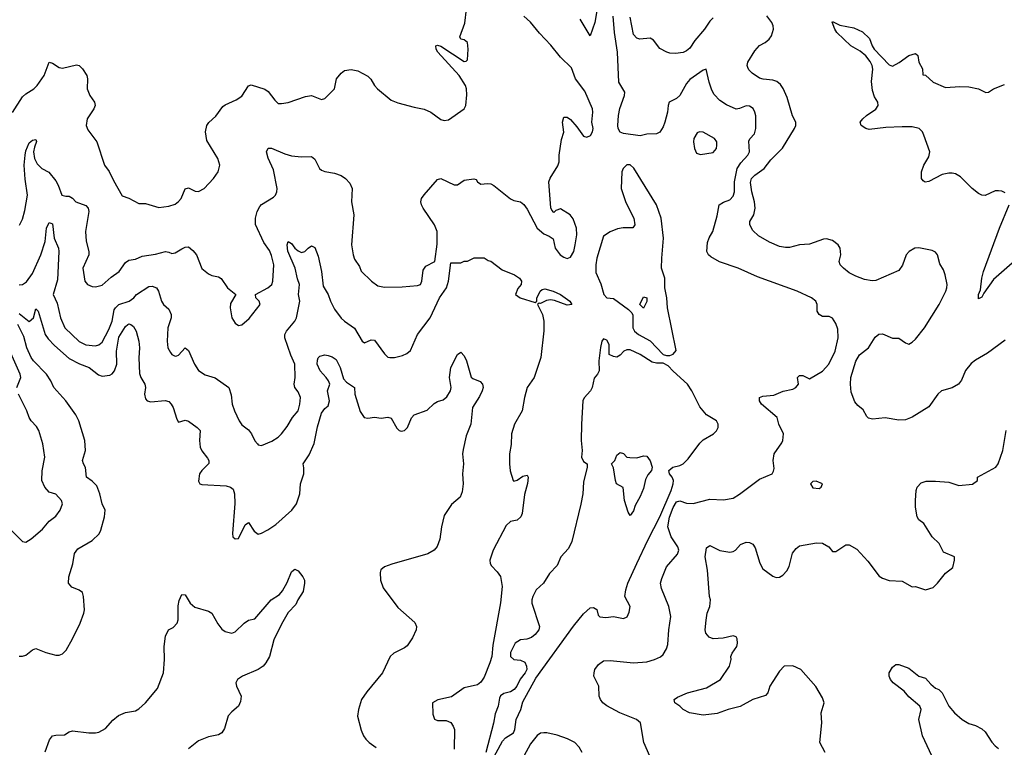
# Model space of a CAD drawing. Header units: inches. Extents: x 1552611 to 1694776, y 811966 to 917215.
# Tile 180 of 256: x 1632192 to 1638125, y 863922 to 868307. Entities that reach past the tile are written whole.
import ezdxf

# ---------------------------------------------------------------- set-up
doc = ezdxf.new("R2010")
doc.units = ezdxf.units.IN
doc.header["$MEASUREMENT"] = 0
doc.layers.add('B6836', color=7, linetype='Continuous')

msp = doc.modelspace()

# ---------------------------------------------------------------- linework, layer by layer
at = {"layer": 'B6836', "color": 5}
for points, elevation in [([(1635690, 868478), (1635657.1, 868290), (1635630, 868208.7), (1635570, 868309.6)], 940), ([(1632150, 867747.7), (1632210, 867841.1), (1632230, 867859.6), (1632276.9, 867890), (1632297.4, 867910), (1632339.3, 867970), (1632370, 868051), (1632390, 868044.7), (1632430, 868018.8), (1632450, 868014), (1632534, 868034), (1632550.6, 868030.6), (1632570, 868011.3), (1632596.3, 867970), (1632600.7, 867950), (1632598, 867890), (1632615.5, 867850), (1632643.8, 867810), (1632646.4, 867790), (1632639.3, 867770), (1632599.1, 867710), (1632593, 867670), (1632602.3, 867642.3), (1632657.6, 867570), (1632703, 867430), (1632731.8, 867391.8), (1632756.7, 867336.7), (1632810, 867244.9), (1632850, 867230.6), (1632910, 867199.5), (1632950, 867198.4), (1633030, 867174.6), (1633090, 867182.3), (1633130, 867194.6), (1633150, 867210.3), (1633164.8, 867230), (1633190, 867287.3), (1633210, 867292.7), (1633250, 867274), (1633270, 867272), (1633304.5, 867290), (1633360.9, 867350), (1633387.3, 867390), (1633398.4, 867430), (1633387, 867470), (1633319.6, 867579.6), (1633312.5, 867630), (1633320.3, 867670), (1633332.2, 867687.8), (1633373.9, 867726.1), (1633417.2, 867782.8), (1633430, 867792.9), (1633496.3, 867823.7), (1633530, 867846), (1633570, 867908), (1633586.2, 867913.8), (1633670, 867888.8), (1633690, 867873.7), (1633730, 867821.6), (1633750, 867802.6), (1633770, 867801.1), (1633810, 867807.6), (1633915.3, 867844.7), (1633950, 867850.5), (1634010, 867825.5), (1634030, 867831), (1634088.7, 867890), (1634102, 867950), (1634130, 867984.7), (1634150, 868001), (1634190, 868006.8), (1634230, 867998), (1634290, 867967.3), (1634308.5, 867948.5), (1634330.4, 867910), (1634348, 867890), (1634430, 867821.7), (1634470, 867805.5), (1634570, 867779.1), (1634630, 867768.4), (1634670, 867749.4), (1634730, 867706.1), (1634750, 867699.6), (1634776, 867704), (1634869.7, 867770), (1634879.5, 867790), (1634886.3, 867853.7), (1634884.2, 867890), (1634878, 867910), (1634839.8, 867970), (1634712.6, 868110), (1634701, 868130), (1634699, 868150), (1634710, 868153.1), (1634730, 868147), (1634870, 868054.9), (1634882.7, 868057.3), (1634890, 868064.7), (1634895.3, 868130), (1634890, 868168.7), (1634870, 868186), (1634849.4, 868189.4), (1634843.2, 868203.2), (1634873.3, 868286.7), (1634884.7, 868370)], 980), ([(1632192.1, 867067.9), (1632210, 867104), (1632224.2, 867155.8), (1632240.3, 867250), (1632224.8, 867344.8), (1632220.2, 867430), (1632224.6, 867490), (1632230, 867516.3), (1632250, 867563.8), (1632270, 867580.5), (1632290, 867584.7), (1632293.3, 867573.3), (1632280.7, 867539.3), (1632275.8, 867510), (1632282, 867470), (1632298.3, 867438.3), (1632325.7, 867410), (1632367.1, 867387.1), (1632410, 867336.5), (1632424.7, 867310), (1632447, 867250), (1632470, 867242.6), (1632490, 867242.6), (1632510, 867230.4), (1632530.4, 867210), (1632590, 867186.7), (1632604.9, 867170), (1632608.6, 867150), (1632588.4, 867030), (1632592.5, 866972.5), (1632608.3, 866910), (1632608.2, 866890), (1632573.4, 866810), (1632585.5, 866730), (1632600.3, 866710), (1632630, 866698.7), (1632650, 866696.6), (1632690, 866707.3), (1632744.2, 866755.8), (1632790.8, 866789.2), (1632830, 866842.6), (1632850, 866857.4), (1632890, 866863.7), (1632930, 866882.4), (1633010, 866893.8), (1633070, 866908.8), (1633090, 866906.4), (1633110, 866897.3), (1633130, 866900.7), (1633170, 866926.7), (1633190, 866935.3), (1633210, 866937.6), (1633236.4, 866916.4), (1633258, 866890), (1633290, 866808), (1633330, 866775.5), (1633350, 866766), (1633390, 866758), (1633407, 866747), (1633443.8, 866690), (1633494.8, 866650), (1633462.8, 866597.3), (1633460.3, 866570), (1633470.5, 866510), (1633490, 866477.3), (1633510, 866464), (1633530, 866466.8), (1633574.8, 866505.2), (1633640.7, 866590), (1633635.1, 866610), (1633616, 866630), (1633612.7, 866650), (1633687.2, 866690), (1633710.9, 866710), (1633718.2, 866730), (1633722.8, 866830), (1633710, 866885.2), (1633696.5, 866916.5), (1633663.9, 866963.9), (1633613, 867073), (1633614, 867110), (1633623.5, 867150), (1633638.6, 867181.4), (1633650, 867193.4), (1633722.5, 867237.5), (1633734.3, 867250), (1633741.5, 867270), (1633743.1, 867290), (1633722, 867402), (1633690, 867471.6), (1633678.7, 867510), (1633690, 867532.3), (1633710, 867533.4), (1633790, 867498), (1633830, 867486.3), (1633890, 867479.6), (1633950, 867482.6), (1633970, 867467), (1633998.4, 867410), (1634010, 867399.8), (1634030, 867391.6), (1634090, 867382), (1634128.3, 867368.3), (1634154.6, 867350), (1634180.9, 867320.9), (1634195.4, 867290), (1634191, 867210), (1634205.2, 867130), (1634191.9, 866950), (1634200.7, 866890), (1634210, 866863), (1634239.2, 866819.2), (1634250, 866791.3), (1634311, 866730), (1634350, 866703.6), (1634390, 866695.6), (1634497.5, 866697.5), (1634590, 866704), (1634606.6, 866710), (1634614.9, 866730), (1634623.6, 866796.4), (1634630.5, 866809.5), (1634638.7, 866821.3), (1634692.8, 866850), (1634707, 866953), (1634708.5, 867030), (1634692.1, 867070), (1634623.1, 867170), (1634612.8, 867190), (1634608.9, 867210), (1634613.5, 867230), (1634629, 867251), (1634710, 867342.8), (1634729.5, 867350.5), (1634810, 867311.1), (1634830, 867312.4), (1634870, 867339.3), (1634927.9, 867347.9), (1634942.8, 867342.8), (1634951, 867330), (1634970, 867314.8), (1635010, 867319.1), (1635030, 867317.1), (1635050, 867308.4), (1635150, 867226.7), (1635170, 867217), (1635208.8, 867208.8), (1635230, 867193.4), (1635250, 867164.9), (1635310.3, 867050), (1635350, 867015.3), (1635382.8, 867002.8), (1635406, 866986), (1635418.8, 866930), (1635448.2, 866890), (1635470, 866874.6), (1635490, 866867.9), (1635510, 866876.5), (1635530, 866910.5), (1635539.9, 866950), (1635549.8, 867010), (1635547.7, 867050), (1635526.1, 867106.1), (1635509.4, 867130), (1635450, 867167.8), (1635423.4, 867156.6), (1635410, 867144), (1635398.7, 867158.7), (1635393, 867173), (1635380.8, 867330), (1635388.3, 867351.7), (1635434.1, 867425.9), (1635442, 867450), (1635442.8, 867490), (1635456.1, 867583.9), (1635470.5, 867629.5), (1635463.4, 867690), (1635470, 867719.5), (1635490, 867718.5), (1635510, 867705), (1635550, 867660.3), (1635590, 867604.5), (1635610, 867598.2), (1635630.8, 867609.2), (1635643, 867630), (1635646.6, 867650), (1635640.4, 867690), (1635646.1, 867750), (1635643.4, 867770), (1635596.6, 867876.6), (1635541.9, 867950), (1635516.1, 868016.1), (1635450, 868079.9), (1635392.9, 868152.9), (1635325.1, 868225.1), (1635270, 868292.7), (1635230, 868328.2)], 960), ([(1635988.6, 863868.6), (1635952.2, 863950), (1635931.7, 864070), (1635908.6, 864088.6), (1635807.3, 864130), (1635730, 864172.1), (1635706.6, 864190), (1635691.2, 864210), (1635683.6, 864230), (1635681.6, 864290), (1635651.5, 864350), (1635652.8, 864370), (1635658.5, 864390), (1635679.1, 864420.9), (1635710, 864442.4), (1635750, 864445), (1635890, 864431.5), (1635970, 864436.5), (1636017.2, 864450), (1636053.4, 864466.6), (1636070, 864481), (1636090, 864516), (1636097.7, 864542.3), (1636104, 864630), (1636115.8, 864710), (1636104.2, 864770), (1636059.7, 864879.7), (1636054, 864910), (1636060.9, 864939.1), (1636089.8, 865010), (1636154.7, 865085.3), (1636162.6, 865110), (1636158.2, 865130), (1636117.4, 865190), (1636096.8, 865250), (1636108.1, 865308.1), (1636130, 865367.7), (1636150, 865400.2), (1636170, 865406.9), (1636210, 865393.5), (1636250, 865391.8), (1636350, 865418), (1636433, 865413), (1636490, 865423.6), (1636530, 865446.7), (1636650, 865536.9), (1636725.2, 865570), (1636734.5, 865585.5), (1636737.5, 865602.5), (1636731.5, 865650), (1636738, 865690), (1636783.6, 865756.4), (1636789.8, 865770.2), (1636795.1, 865810), (1636766, 865870), (1636755.8, 865910), (1636661.1, 865990), (1636648.7, 866010), (1636649.6, 866030.4), (1636670, 866037.1), (1636736.6, 866043.4), (1636792.7, 866067.3), (1636850, 866080.7), (1636868.7, 866090), (1636884, 866110), (1636878, 866150), (1636890, 866162), (1636910, 866162), (1636950, 866142), (1637030, 866187.7), (1637066.6, 866230), (1637104.5, 866310), (1637122.9, 866390), (1637122.5, 866442.5), (1637110, 866475.3), (1637090, 866508), (1637070, 866518), (1637030, 866518), (1637009, 866530), (1636998, 866550), (1636998, 866590), (1636988.7, 866610), (1636962, 866630), (1636877, 866670), (1636637.9, 866757.9), (1636521.6, 866810), (1636408.2, 866848.2), (1636356.8, 866876.8), (1636342.6, 866890), (1636332.7, 866910), (1636336.9, 866963.1), (1636347.1, 866992.9), (1636367.8, 867030), (1636395.5, 867124.5), (1636405.7, 867190), (1636432.8, 867207.2), (1636470, 867221.7), (1636490, 867243.6), (1636499.1, 867270), (1636498.6, 867330), (1636515.3, 867410), (1636536.3, 867443.7), (1636579.8, 867490), (1636589.8, 867510), (1636585.7, 867574.3), (1636591.9, 867588.1), (1636620.4, 867619.6), (1636627.3, 867650), (1636626.7, 867726.7), (1636622.4, 867750), (1636612.1, 867772.1), (1636590, 867785.7), (1636570, 867788.5), (1636530, 867770.8), (1636510, 867767.6), (1636450, 867793.6), (1636410, 867819.3), (1636376.7, 867856.7), (1636362.8, 867882.8), (1636345.7, 867930), (1636328.4, 868008.4), (1636310, 868002.9), (1636230, 867945.6), (1636210, 867922.5), (1636169.6, 867850), (1636150, 867832.1), (1636105.5, 867810), (1636098.5, 867790), (1636095.8, 867750), (1636079.4, 867690), (1636070, 867660.7), (1636050, 867629.6), (1636030, 867619.7), (1635970, 867616.9), (1635930, 867606), (1635830, 867620.9), (1635810, 867629.5), (1635798.7, 867650), (1635795.1, 867670), (1635799.5, 867730), (1635808.2, 867771.8), (1635837.1, 867850), (1635837.3, 867870), (1635801.6, 867930), (1635794.4, 868110), (1635775.6, 868230), (1635767.2, 868327.2)], 940), ([(1636370, 868317.7), (1636350, 868296.8), (1636319.2, 868250), (1636259.2, 868180.8), (1636230, 868135.3), (1636210, 868118.4), (1636190, 868108.9), (1636143.5, 868103.5), (1636110, 868105.1), (1636091, 868111), (1636050, 868134), (1636010, 868182.7), (1635990, 868196), (1635929.6, 868189.6), (1635910, 868196), (1635890, 868217.2), (1635870, 868322)], 920), ([(1638130, 866376.3), (1638023.2, 866296.8), (1637950, 866255.3), (1637924.5, 866235.5), (1637890, 866191.6), (1637866.2, 866133.8), (1637848.7, 866110), (1637811, 866089), (1637746, 866070), (1637723.7, 866050), (1637670, 865973.3), (1637570, 865912.3), (1637530, 865896), (1637490, 865893.5), (1637406.5, 865906.5), (1637330, 865899.9), (1637305.4, 865905.4), (1637295.3, 865915.3), (1637274.6, 865954.6), (1637241.5, 865981.5), (1637223.2, 866003.2), (1637202.3, 866062.3), (1637197.7, 866110), (1637199.8, 866150), (1637230, 866248.2), (1637252.1, 866287.9), (1637305.6, 866330), (1637346.2, 866393.8), (1637368.5, 866411.5), (1637390, 866414), (1637450, 866388.2), (1637490, 866387.2), (1637530, 866359.6), (1637550, 866352.2), (1637570, 866362.9), (1637590, 866382.2), (1637643.2, 866450), (1637731.1, 866590), (1637772.1, 866670), (1637778, 866690), (1637779.8, 866710), (1637768.9, 866770), (1637758.4, 866798.4), (1637735.9, 866835.9), (1637722, 866890), (1637710, 866906), (1637690, 866915.9), (1637610, 866931.1), (1637586, 866930), (1637551.8, 866910), (1637532.7, 866890), (1637511.8, 866828.2), (1637490, 866796.1), (1637350, 866735.1), (1637327.8, 866732.3), (1637281.5, 866741.5), (1637230, 866760.9), (1637190, 866782), (1637154.7, 866810), (1637136.4, 866830), (1637129.7, 866850), (1637140.4, 866890), (1637135.8, 866930), (1637124.4, 866950), (1637090, 866975.3), (1637053.5, 866986.5), (1637035.1, 866984.9), (1636950, 866954.7), (1636890.5, 866949.5), (1636830, 866933.2), (1636806.4, 866933.6), (1636770, 866940.7), (1636710, 866966.3), (1636644.2, 867004.2), (1636610, 867035.6), (1636591.2, 867070), (1636591.3, 867090), (1636615.4, 867130), (1636622.5, 867170), (1636619.8, 867210), (1636603.4, 867270), (1636594.9, 867325.1), (1636600.8, 867350), (1636620.9, 867370), (1636677.1, 867410), (1636717.9, 867462.1), (1636787.6, 867532.4), (1636861.2, 867650), (1636869, 867670), (1636869, 867690), (1636847.7, 867727.7), (1636817, 867837), (1636792.9, 867892.9), (1636776.8, 867916.8), (1636754, 867934), (1636730, 867942), (1636672.4, 867947.6), (1636650, 867954.2), (1636604.6, 867984.6), (1636584.6, 868004.6), (1636578.3, 868018.3), (1636575.3, 868030), (1636579.4, 868050), (1636620.9, 868119.1), (1636650, 868151), (1636684, 868170), (1636708.4, 868190), (1636721.5, 868210), (1636733.3, 868250), (1636732.2, 868270), (1636723.5, 868290), (1636694, 868330)], 920), ([(1638130, 867263.5), (1638110, 867273), (1638090, 867276.1), (1638070, 867274.6), (1638010, 867246.6), (1637990, 867249.8), (1637970, 867258.8), (1637930, 867289.8), (1637860.3, 867360.3), (1637830, 867377), (1637810, 867381.8), (1637790, 867382.3), (1637750, 867373.3), (1637670, 867332), (1637647.2, 867327.3), (1637635.2, 867335.2), (1637626, 867350), (1637625.1, 867390), (1637638.9, 867430), (1637670, 867479.5), (1637675.4, 867510), (1637640.6, 867610), (1637630.8, 867630.8), (1637611.7, 867650), (1637570, 867661.3), (1637510, 867660.7), (1637410, 867657.9), (1637310, 867645), (1637289.4, 867650), (1637262.9, 867670), (1637256.9, 867690), (1637272.1, 867710), (1637293.7, 867730), (1637350, 867768.4), (1637365.5, 867790), (1637362, 867810), (1637341.5, 867841.5), (1637330, 867879.5), (1637325, 867935), (1637332.4, 868007.6), (1637327.5, 868030), (1637315.6, 868055.6), (1637289.6, 868089.6), (1637256.4, 868116.5), (1637200.7, 868150), (1637115.6, 868230), (1637102.8, 868250), (1637087.2, 868292.7), (1637090, 868295.5), (1637133.5, 868273.5), (1637217.6, 868257.6), (1637270, 868234.3), (1637313.3, 868193.3), (1637328.4, 868150), (1637341.2, 868130), (1637430, 868034.8), (1637450, 868026.3), (1637491.5, 868048.5), (1637550, 868090.2), (1637590, 868103.8), (1637603.8, 868090), (1637610.4, 868050.4), (1637631, 868010), (1637634, 867974), (1637650, 867972), (1637695.5, 867930), (1637770, 867897.3), (1637856.7, 867903.4), (1637910, 867901.3), (1637968.5, 867890), (1638012.7, 867867.3), (1638030, 867870.4), (1638059.7, 867890), (1638124.8, 867915.2)], 880), ([(1638187, 866853), (1638059.8, 866740.2), (1638001.3, 866658.7), (1637990, 866634), (1637970, 866623.7), (1637969.1, 866650), (1637981.5, 866678.5), (1637989, 866750), (1637999, 866790), (1638096, 867050), (1638154.7, 867190)], 880), ([(1632190, 866708.4), (1632210, 866710.2), (1632233.1, 866726.9), (1632270, 866777.6), (1632319, 866890), (1632345, 866970), (1632353.3, 867050), (1632370, 867084.4), (1632390, 867077.3), (1632400.1, 866990), (1632425.5, 866930), (1632428.8, 866910), (1632420.8, 866739.2), (1632394.7, 866650), (1632417.5, 866597.5), (1632437.3, 866510), (1632463.8, 866450), (1632550, 866366.4), (1632590, 866346.4), (1632650, 866340.7), (1632670, 866347.1), (1632690, 866362.7), (1632730, 866440.2), (1632749.9, 866490), (1632762.5, 866557.5), (1632770, 866571.2), (1632789.9, 866590.1), (1632852.3, 866610), (1632879.5, 866630), (1632897, 866650), (1632970, 866698.3), (1632990, 866701.7), (1633016.3, 866690), (1633028.2, 866670), (1633046.4, 866610), (1633059.3, 866590), (1633090, 866562), (1633104.3, 866530), (1633105.2, 866510), (1633084.5, 866450), (1633080.6, 866370), (1633085.2, 866330), (1633100.6, 866300.6), (1633110, 866288.8), (1633130, 866278), (1633139.2, 866280.8), (1633150, 866284.9), (1633190, 866328.2), (1633210, 866312.7), (1633245.4, 866230), (1633270, 866192.4), (1633310, 866165.7), (1633370, 866147.9), (1633453.4, 866090), (1633466.2, 866046.2), (1633472.2, 865990), (1633485.7, 865950), (1633514.4, 865890), (1633530, 865864.9), (1633570, 865834.9), (1633590, 865810.4), (1633609.3, 865769.3), (1633624.9, 865750), (1633630, 865744.9), (1633650, 865741.3), (1633712.4, 865767.6), (1633750, 865791.4), (1633769.9, 865810.1), (1633804, 865856), (1633835.3, 865910), (1633869.8, 865950), (1633881, 865990), (1633883.4, 866030), (1633870, 866063.5), (1633849.8, 866090), (1633845.8, 866110), (1633851.6, 866150), (1633850.5, 866230), (1633825.7, 866285.6), (1633789.2, 866390), (1633789.9, 866410), (1633800.3, 866430), (1633849.9, 866490), (1633859.4, 866510), (1633879.3, 866610), (1633872.6, 866650), (1633878.3, 866710), (1633865.7, 866745.7), (1633852.7, 866810), (1633808.8, 866911.2), (1633803.4, 866950), (1633810, 866970.5), (1633830, 866957.4), (1633850, 866930.3), (1633870, 866913.4), (1633890, 866904.4), (1633911.1, 866908.9), (1633930, 866930.6), (1633950, 866944), (1633970, 866934), (1633990, 866881), (1634011.5, 866790), (1634020.7, 866700.7), (1634050.3, 866650), (1634064.2, 866610), (1634090, 866562.8), (1634130, 866508.2), (1634150, 866489.2), (1634210, 866448.2), (1634254.8, 866370), (1634270, 866359.1), (1634310, 866376.4), (1634330, 866374.4), (1634390, 866292.7), (1634410, 866273.4), (1634422, 866270), (1634450, 866270.4), (1634498, 866282), (1634525.6, 866294.4), (1634546.2, 866313.8), (1634588.4, 866410), (1634664.7, 866510), (1634721.3, 866630), (1634763.7, 866690), (1634776, 866730), (1634790, 866842), (1634850, 866842), (1634870, 866852), (1634890, 866852), (1634930, 866872), (1634990, 866870.7), (1635014.9, 866854.9), (1635030, 866851.6), (1635098.9, 866798.9), (1635174, 866770), (1635204, 866750), (1635216.3, 866730), (1635213.4, 866710), (1635192.7, 866687.3), (1635180.5, 866650), (1635206.8, 866630), (1635298, 866602), (1635309, 866611), (1635309, 866629), (1635328.5, 866671.5), (1635339.7, 866680.3), (1635355.8, 866684.2), (1635405.7, 866670), (1635450.2, 866650), (1635506, 866610), (1635519.5, 866590), (1635490, 866587.2), (1635415.4, 866615.4), (1635390, 866618), (1635366.1, 866613.9), (1635330, 866597.2), (1635322, 866598), (1635312, 866590), (1635343, 866530), (1635350.8, 866490.8), (1635350.7, 866430.7), (1635332.1, 866270), (1635292.8, 866150), (1635250.2, 866089.8), (1635232.9, 866030), (1635220.2, 865950), (1635172.8, 865870), (1635156.1, 865810), (1635154, 865746), (1635143.6, 865690), (1635142.8, 865630), (1635147.9, 865587.9), (1635166, 865530), (1635170, 865526), (1635190, 865530.8), (1635223.8, 865556.2), (1635250, 865561.6), (1635256.1, 865550), (1635251.8, 865511.8), (1635234.4, 865445.6), (1635220.2, 865330), (1635211.9, 865310), (1635190, 865291.6), (1635150, 865282.4), (1635122.5, 865257.5), (1635045.8, 865110), (1635024.9, 865050), (1635027, 865030), (1635035.6, 865015.6), (1635070, 864980.2), (1635090, 864950.3), (1635099.3, 864890), (1635090, 864792.7), (1635043.2, 864536.8), (1635036.2, 864470), (1635025.4, 864430), (1634990, 864344), (1634970, 864314.8), (1634950, 864298.7), (1634870, 864280.8), (1634793.3, 864226.7), (1634711.5, 864208.5), (1634679.1, 864190), (1634682.5, 864122.5), (1634690.7, 864090.7), (1634710, 864083), (1634762.8, 864082.8), (1634790, 864071), (1634804.7, 864050), (1634811.3, 864030), (1634811, 863910)], 940), ([(1632190, 866536.5), (1632250, 866487.6), (1632275.1, 866510), (1632290, 866564), (1632304, 866550), (1632346.7, 866410), (1632363.7, 866383.7), (1632402.7, 866342.7), (1632490, 866265), (1632551.8, 866231.8), (1632610, 866211.4), (1632666.4, 866166.4), (1632690, 866159.3), (1632735, 866165), (1632750, 866173.1), (1632763.1, 866190), (1632777.2, 866230), (1632775.2, 866310), (1632790, 866394.3), (1632830, 866456.9), (1632843.1, 866470), (1632850, 866473.9), (1632862.4, 866470), (1632877.8, 866457.8), (1632895, 866430), (1632910.2, 866370), (1632913.4, 866330), (1632909.4, 866269.4), (1632915.2, 866175.2), (1632922, 866150), (1632946.7, 866110), (1632950.4, 866090), (1632944.2, 866050), (1632950, 866022.8), (1632960.7, 866010), (1632983.4, 866003.4), (1633068.9, 866011.1), (1633090, 866004.9), (1633104.9, 865990), (1633116.1, 865970), (1633138.4, 865898.4), (1633150, 865880.7), (1633190, 865893), (1633210, 865888.2), (1633260.7, 865850), (1633279.1, 865830), (1633274.9, 865770), (1633280.3, 865730), (1633290, 865708.2), (1633324.6, 865664.6), (1633331.6, 865650), (1633331.6, 865631.5), (1633289.6, 865590.4), (1633276.5, 865570), (1633270, 865526), (1633278, 865510), (1633290, 865504.7), (1633436.8, 865496.8), (1633463.1, 865490), (1633477.6, 865477.6), (1633487, 865450), (1633489.3, 865390.7), (1633475.5, 865210), (1633477.3, 865190), (1633490, 865177.3), (1633510, 865180.7), (1633550, 865262.8), (1633570, 865276.3), (1633604.6, 865224.6), (1633630, 865205.7), (1633650, 865211.5), (1633687.5, 865232.5), (1633736.2, 865263.8), (1633831.5, 865350), (1633859.2, 865390), (1633881.2, 865450), (1633883.7, 865510), (1633905, 865570), (1633905.2, 865605.2), (1633899.7, 865630), (1633935.5, 865684.5), (1633966.9, 865753.1), (1633986, 865854), (1634010, 865935.8), (1634030, 865963.1), (1634050, 865979.5), (1634059.5, 866010), (1634046.4, 866070), (1634060.4, 866110), (1634053.3, 866130), (1634039.1, 866150), (1634002.7, 866190), (1633984.9, 866230), (1633985.7, 866254.3), (1633991.2, 866268.8), (1634001.1, 866278.9), (1634030, 866286.6), (1634050, 866283.9), (1634075.4, 866275.4), (1634098.3, 866258.3), (1634123.1, 866210), (1634142.5, 866142.6), (1634162.3, 866122.3), (1634210.4, 866090), (1634211.3, 866050), (1634244.7, 865944.7), (1634267.2, 865910), (1634290, 865904.9), (1634330, 865911.7), (1634370, 865904.6), (1634410, 865910.4), (1634430, 865906), (1634464.6, 865844.6), (1634479.5, 865830), (1634490, 865826.1), (1634510, 865831.3), (1634529.8, 865850), (1634553.2, 865906.8), (1634570, 865926), (1634647.3, 865952.7), (1634690, 865993.4), (1634710, 866005.3), (1634744.7, 866015.3), (1634766.2, 866033.8), (1634787, 866070), (1634792, 866090), (1634781.4, 866150), (1634789.4, 866210.6), (1634830, 866288), (1634850, 866302.8), (1634870, 866280.7), (1634884.9, 866250), (1634912.3, 866152.3), (1634923.4, 866143.4), (1634965.8, 866125.8), (1634980.7, 866110), (1634984.9, 866090), (1634979.1, 866070), (1634963.4, 866036.6), (1634921, 865970), (1634910.6, 865870), (1634881.7, 865798.3), (1634863.4, 865716.6), (1634860.3, 865690), (1634865.7, 865630), (1634860.3, 865570), (1634864.9, 865510), (1634858.5, 865461.5), (1634846.8, 865430), (1634794.9, 865385.1), (1634750, 865319.5), (1634733.6, 865250), (1634723.1, 865176.9), (1634707.3, 865132.7), (1634689.6, 865110.4), (1634651.6, 865088.4), (1634433.7, 865026.3), (1634390.8, 865010), (1634369, 864991), (1634364.2, 864975.8), (1634367.2, 864930), (1634383.1, 864883.1), (1634470, 864764), (1634573.9, 864673.9), (1634582.7, 864650), (1634580.1, 864630), (1634559.3, 864580.7), (1634526.1, 864533.9), (1634510, 864520.6), (1634446.4, 864490), (1634425.3, 864470), (1634378.5, 864370), (1634282.9, 864257.1), (1634252.3, 864210), (1634232.7, 864150), (1634228.4, 864110), (1634250, 864024.7), (1634263, 863990), (1634278, 863970), (1634297.3, 863950), (1634339.9, 863919.9)], 920), ([(1632190, 864470.3), (1632210, 864470.3), (1632230, 864477), (1632269.8, 864510.2), (1632290, 864516.5), (1632350, 864493.1), (1632410, 864477.6), (1632430, 864477.1), (1632450, 864484.9), (1632472.5, 864507.5), (1632510, 864574.8), (1632556.3, 864670), (1632579.6, 864730), (1632582.4, 864750), (1632576.9, 864830), (1632570, 864855.1), (1632550, 864869.6), (1632507.1, 864887.1), (1632487.3, 864910), (1632488.3, 864950), (1632511.6, 865028.4), (1632523.5, 865090), (1632542.6, 865117.4), (1632630, 865169), (1632671.2, 865208.8), (1632682, 865230), (1632702.9, 865310), (1632707.6, 865350), (1632688.7, 865390), (1632675.9, 865450), (1632657.1, 865497.1), (1632630, 865526), (1632595.1, 865550), (1632588.1, 865608.1), (1632576.2, 865630), (1632571.8, 865650), (1632589.8, 865710), (1632584.5, 865770), (1632548.4, 865890), (1632530, 865926), (1632470.7, 866010), (1632398.2, 866090), (1632379.5, 866130), (1632353.1, 866170), (1632275.3, 866250), (1632261.8, 866270), (1632235.8, 866330), (1632217.9, 866397.9), (1632180.4, 866470)], 920), ([(1632175.6, 866090), (1632199.4, 866150), (1632194.7, 866170), (1632083.7, 866423.7)], 940), ([(1635010, 863792.4), (1635100.5, 863959.5), (1635120.3, 863979.7), (1635168.3, 864010), (1635175.1, 864030), (1635183.3, 864090), (1635210.7, 864150), (1635224.6, 864195.4), (1635302.1, 864337.9), (1635528.2, 864651.8), (1635590, 864726), (1635630, 864762.8), (1635650, 864764.7), (1635670, 864752), (1635678, 864718), (1635687.1, 864707.1), (1635724.6, 864704.6), (1635770.3, 864710.3), (1635830, 864698), (1635852.7, 864707.3), (1635864.2, 864735.8), (1635869.7, 864770), (1635838.5, 864830), (1635845.1, 864870), (1635856.8, 864910), (1635909.8, 865030), (1635976, 865170), (1636050.1, 865309.9), (1636116.6, 865470), (1636130.2, 865510), (1636131.3, 865530), (1636124, 865550), (1636107.2, 865570), (1636103.8, 865590), (1636127.2, 865610), (1636170, 865619.2), (1636190.6, 865630), (1636219.1, 865660.9), (1636290, 865755.6), (1636310, 865774.9), (1636371.5, 865810), (1636390.7, 865829.3), (1636399.7, 865850), (1636400.5, 865870), (1636389.8, 865889.8), (1636330, 865924.7), (1636290, 865973.6), (1636242, 866070), (1636215.3, 866110), (1636128.5, 866188.5), (1636100.2, 866220.2), (1636070, 866235.8), (1636030, 866236.3), (1636002.2, 866242.2), (1635930, 866288.6), (1635870, 866316.8), (1635850, 866317.2), (1635833, 866310), (1635810, 866285.2), (1635790, 866272.7), (1635770, 866276), (1635744, 866290), (1635744.2, 866350), (1635730, 866375.1), (1635710, 866382.7), (1635699.1, 866370), (1635690.7, 866330.7), (1635680.7, 866250), (1635684, 866190), (1635674, 866170), (1635653.2, 866146.8), (1635640.5, 866090), (1635630.5, 866070), (1635592.7, 866027.3), (1635584.9, 866010), (1635577.6, 865870), (1635575.5, 865770), (1635580.5, 865710), (1635577.3, 865670), (1635590, 865644.7), (1635611.3, 865630), (1635612, 865610), (1635590, 865519.5), (1635585.4, 865450), (1635573.9, 865386.1), (1635518.6, 865161.4), (1635499.6, 865120.4), (1635453, 865070), (1635430, 865018), (1635384.9, 864970), (1635348.7, 864910), (1635304.2, 864870), (1635283.1, 864830), (1635277, 864810), (1635277.6, 864790), (1635323.7, 864650), (1635319.5, 864630), (1635298.9, 864601.1), (1635276.7, 864583.3), (1635246.9, 864573.1), (1635210, 864569.3), (1635177.3, 864550), (1635150, 864493.2), (1635149.6, 864469.6), (1635170, 864451.7), (1635210, 864446.8), (1635234.8, 864434.8), (1635246.8, 864410), (1635247, 864390), (1635238, 864370), (1635208, 864332), (1635187.3, 864290), (1635171.1, 864270), (1635150, 864255.4), (1635110, 864245.9), (1635090, 864231.4), (1635083, 864217), (1635075.9, 864170), (1635056.2, 864123.8), (1635047.2, 864067.2), (1635000.3, 863890)], 960), ([(1632090, 865280.9), (1632210, 865161.6), (1632230, 865158.4), (1632262.4, 865177.6), (1632330, 865237.1), (1632370, 865284), (1632410, 865314.9), (1632436.9, 865350), (1632449.6, 865390), (1632444.2, 865410), (1632410, 865447.6), (1632370, 865458.4), (1632344.8, 865490), (1632325.1, 865530), (1632328.3, 865588.3), (1632343.1, 865670), (1632331.1, 865750), (1632307.1, 865830), (1632294.2, 865854.2), (1632261.3, 865890), (1632249.8, 865909.8), (1632236.4, 865950), (1632186, 866050)], 940), ([(1637046.2, 863890), (1637013.3, 863950), (1637025.6, 864070), (1637021.5, 864130), (1637039.7, 864190), (1637030, 864219.5), (1636988.8, 864288.8), (1636899.6, 864390), (1636850, 864412.2), (1636798.8, 864410), (1636770, 864380.7), (1636730, 864318.7), (1636712.6, 864290), (1636700.3, 864250), (1636686.3, 864233.7), (1636610.2, 864209.8), (1636532.8, 864167.2), (1636461, 864150), (1636395.2, 864124.8), (1636310, 864115.8), (1636228.7, 864128.7), (1636190, 864149.5), (1636169.6, 864169.7), (1636139, 864190), (1636135.3, 864210), (1636155.5, 864224.5), (1636215.3, 864250), (1636330, 864280.6), (1636415.3, 864330), (1636469.8, 864410), (1636478.5, 864450), (1636477.2, 864470), (1636484.7, 864490), (1636513.2, 864530), (1636517.4, 864550), (1636514.8, 864574.8), (1636510, 864586.6), (1636502, 864590), (1636490, 864592.8), (1636430, 864580.4), (1636370, 864575.4), (1636346.2, 864586.2), (1636326.9, 864610), (1636321.7, 864630), (1636327.4, 864687.4), (1636335, 864730), (1636349.7, 864770), (1636354.3, 864810), (1636348, 864830), (1636336.8, 864990), (1636322.1, 865070), (1636330, 865124.4), (1636350, 865137.7), (1636410, 865108.4), (1636470, 865097.3), (1636490, 865101.1), (1636504.5, 865110), (1636535.4, 865144.6), (1636570, 865158), (1636590, 865155.5), (1636610, 865146.4), (1636624.3, 865124.3), (1636650.6, 865030.6), (1636670, 864997.6), (1636730, 864953.4), (1636750, 864944.2), (1636770, 864947.3), (1636790, 864958.8), (1636815.1, 864984.9), (1636829.3, 865010.7), (1636848.9, 865091.1), (1636870, 865120.7), (1636890, 865135.4), (1636993.4, 865153.4), (1637030, 865152.6), (1637066.4, 865130), (1637090, 865102), (1637102, 865102), (1637110, 865102.4), (1637170, 865141.3), (1637190, 865141.3), (1637235.3, 865115.3), (1637302.8, 865042.8), (1637370, 864954), (1637390, 864941.7), (1637430, 864927.4), (1637510, 864922.4), (1637570, 864888.7), (1637590, 864890.5), (1637650, 864871.4), (1637695.9, 864884.1), (1637722.9, 864910), (1637769.5, 864970.5), (1637813.8, 865006.2), (1637824, 865050), (1637824, 865070), (1637758, 865098), (1637732.7, 865150), (1637689.8, 865189.8), (1637639.5, 865270), (1637610, 865293.2), (1637599.5, 865310), (1637589.8, 865369.8), (1637588.7, 865410), (1637594.2, 865470), (1637600.4, 865490), (1637624.4, 865515.6), (1637654.3, 865525.7), (1637710, 865526.2), (1637790, 865518.9), (1637850, 865498.8), (1637932.1, 865507.9), (1637963.7, 865530), (1637962.7, 865550), (1638072.8, 865610), (1638087.2, 865630), (1638114.8, 865710), (1638134.9, 865830)], 920), ([(1632345.3, 863894.7), (1632372.5, 863967.5), (1632390, 863990.2), (1632410, 863995.6), (1632462.3, 863997.7), (1632490, 864014.9), (1632510, 864020.8), (1632609.6, 864009.6), (1632650, 864008.5), (1632670, 864012.6), (1632710, 864035), (1632754.3, 864085.7), (1632787.1, 864112.9), (1632830, 864132.3), (1632890, 864141.4), (1632910, 864152.9), (1632950, 864190.2), (1633023.2, 864276.8), (1633059.6, 864370), (1633065, 864450), (1633062.1, 864530), (1633070, 864590.7), (1633088.4, 864630), (1633117, 864643), (1633141, 864670), (1633147.6, 864690), (1633146.6, 864773.4), (1633154.2, 864805.8), (1633170, 864842), (1633190, 864841), (1633219.3, 864790), (1633246.7, 864766.7), (1633330, 864742.7), (1633350, 864730.9), (1633385.4, 864665.4), (1633410, 864633.1), (1633430, 864620.3), (1633470, 864608.8), (1633490, 864617.1), (1633544.7, 864670), (1633570, 864688.5), (1633610, 864695.8), (1633707.2, 864810), (1633757.3, 864842.7), (1633775.5, 864864.5), (1633804.8, 864915.2), (1633830, 864979.5), (1633842.9, 864990), (1633850, 864994.6), (1633870, 864986), (1633898.3, 864950), (1633907.9, 864930), (1633909.2, 864910), (1633899.6, 864860.4), (1633868.8, 864811.2), (1633857, 864783), (1633810, 864735.1), (1633770, 864664.2), (1633723, 864570), (1633696.9, 864470), (1633676.1, 864430), (1633658.9, 864410), (1633628.7, 864390), (1633534.4, 864350), (1633503.8, 864330), (1633494.2, 864310), (1633498.2, 864290), (1633527.6, 864230), (1633522.6, 864197.3), (1633510, 864169.6), (1633470, 864136.3), (1633449.3, 864110.7), (1633425.8, 864034.2), (1633410.2, 864009.8), (1633390, 863997.6), (1633330, 863984.2), (1633270, 863961.3), (1633210, 863911.8)], 880), ([(1637688.1, 863870), (1637632, 863990), (1637609.8, 864090.2), (1637623.7, 864150), (1637616, 864170), (1637550, 864226.6), (1637521, 864261), (1637455.1, 864310), (1637439.6, 864330), (1637431.8, 864350), (1637431.8, 864370), (1637450, 864404.9), (1637470, 864420.4), (1637490, 864421.1), (1637550, 864399.6), (1637610, 864350.3), (1637650, 864338.6), (1637682.3, 864302.3), (1637710, 864278.5), (1637730.7, 864270), (1637750, 864250.7), (1637790.5, 864170), (1637824.2, 864130), (1637870, 864088.9), (1637910, 864064.4), (1637950, 864053.4), (1637990, 864033.7), (1638010, 864014.9), (1638050, 863953), (1638070.4, 863930), (1638090, 863915.3)], 880), ([(1635582, 863890), (1635563.1, 863923.1), (1635538, 863950), (1635492.9, 863972.9), (1635430, 863995.3), (1635369.2, 864009.2), (1635349.3, 864009.3), (1635330, 864007), (1635310, 863993.7), (1635270, 863942.5), (1635230, 863867.6)], 960)]:
    msp.add_lwpolyline(points, dxfattribs=dict(at, elevation=elevation))
for points, elevation in [([(1636288.8, 867631.2), (1636274.6, 867625.4), (1636254.4, 867590), (1636251.8, 867570), (1636258.5, 867530), (1636270, 867503), (1636293.7, 867493.7), (1636370, 867506), (1636389.6, 867530), (1636392.4, 867550), (1636392.6, 867570), (1636378, 867590), (1636310, 867629.7)], 960), ([(1635850, 867431.8), (1635828.3, 867410), (1635820.9, 867390), (1635817.1, 867290), (1635844.2, 867204.2), (1635891.9, 867110), (1635898.9, 867070), (1635887, 867053), (1635828.5, 867051.5), (1635794.4, 867045.6), (1635750, 867029.2), (1635710, 867002), (1635670, 866868.7), (1635663.6, 866830), (1635663, 866783), (1635694.2, 866714.2), (1635711, 866650), (1635730, 866631), (1635770, 866627.3), (1635859.8, 866559.8), (1635879.8, 866539.8), (1635886, 866526), (1635887, 866450), (1635897, 866430), (1635920.3, 866410), (1635990, 866372.1), (1636068.8, 866288.8), (1636090, 866282.9), (1636110, 866283.9), (1636130, 866290.1), (1636146.7, 866313.3), (1636095.8, 866570), (1636091.5, 866630), (1636078.9, 866690), (1636079.3, 866750), (1636059.7, 866810), (1636060.3, 866870), (1636071.9, 866990), (1636056.3, 867110), (1636028.3, 867190), (1635892.1, 867412.1), (1635871, 867431)], 960), ([(1635950, 866568), (1635928.7, 866590), (1635950, 866636), (1635970.7, 866630), (1635970, 866608)], 960), ([(1635910, 865665.3), (1635950, 865678), (1635970, 865677), (1635990, 865649.1), (1636003.8, 865610), (1635998.4, 865590), (1635976.9, 865563.1), (1635963.3, 865536.7), (1635950, 865481.7), (1635930, 865432.6), (1635900.3, 865379.7), (1635890, 865347.3), (1635870, 865319.3), (1635858.7, 865338.7), (1635836.2, 865410), (1635828, 865488), (1635788.7, 865510), (1635781.2, 865530), (1635770, 865606), (1635758, 865630), (1635778, 865650), (1635790, 865682), (1635810, 865698), (1635830, 865692), (1635850.8, 865670.8), (1635867.7, 865667.7)], 960), ([(1636990, 865526), (1636970, 865524), (1636956, 865510), (1636970, 865486), (1637010, 865481), (1637022, 865490), (1637028.7, 865510)], 940)]:
    msp.add_lwpolyline(points, close=True, dxfattribs=dict(at, elevation=elevation))

doc.saveas('drawing.dxf')
